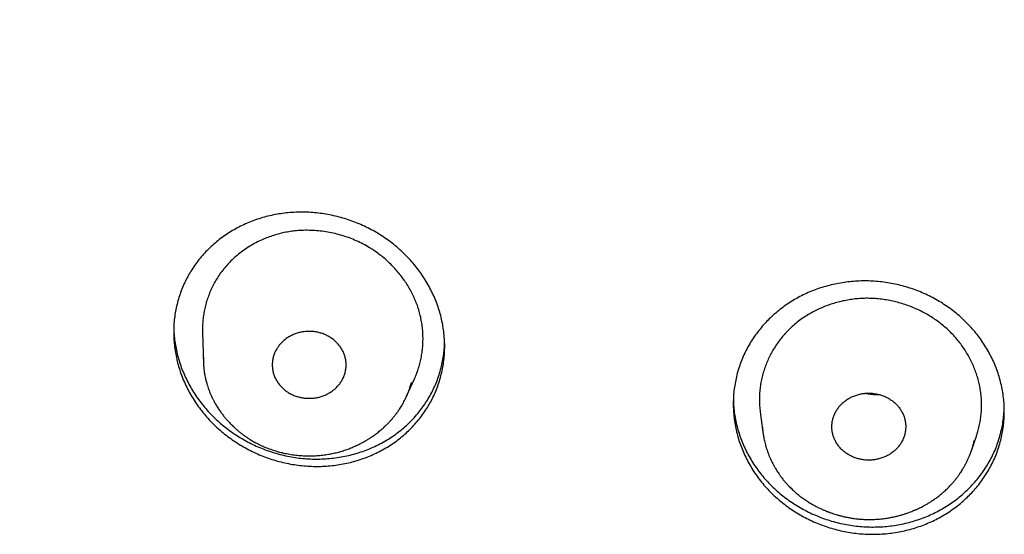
# Model space of a CAD drawing. Header units: millimetres. Extents: x 8 to 501, y 12 to 615.
# Tile 56 of 77: x 234 to 254, y 564 to 574. Entities that reach past the tile are written whole.
import ezdxf

# ---------------------------------------------------------------- set-up
doc = ezdxf.new("R2010")
doc.units = ezdxf.units.MM

msp = doc.modelspace()

# ---------------------------------------------------------------- linework, layer by layer
at = {"color": 7, "linetype": 'Continuous', "lineweight": 30}
for p, q in [((237.823, 567.781), (237.841, 567.198)), ((237.841, 567.277), (237.841, 567.198)), ((241.965, 566.497), (242.124, 566.849)), ((242.034, 566.673), (242.064, 566.774)), ((241.964, 566.497), (241.979, 566.528)), ((249.14, 566.179), (249.194, 565.768)), ((249.195, 565.766), (249.195, 565.764)), ((253.435, 565.415), (253.534, 565.71)), ((238.924, 565.544), (238.923, 565.545))]:
    msp.add_line(p, q, dxfattribs=at)
for points, knots in [([(238.872, 605.71), (238.822, 605.684), (238.672, 605.603), (238.421, 605.465), (238.119, 605.297), (237.818, 605.127), (237.519, 604.955), (237.221, 604.781), (236.924, 604.605), (236.629, 604.427), (236.334, 604.247), (236.042, 604.065), (235.75, 603.882), (235.46, 603.696), (235.172, 603.509), (234.884, 603.32), (234.599, 603.129), (234.314, 602.936), (234.031, 602.741), (233.75, 602.544), (233.47, 602.346), (233.192, 602.146), (232.915, 601.944), (232.639, 601.74), (232.366, 601.534), (232.093, 601.327), (231.823, 601.117), (231.554, 600.906), (231.286, 600.694), (231.02, 600.479), (230.756, 600.263), (230.494, 600.045), (230.233, 599.825), (229.973, 599.604), (229.716, 599.381), (229.46, 599.156), (229.206, 598.93), (228.953, 598.702), (228.703, 598.472), (228.454, 598.241), (228.207, 598.008), (227.962, 597.774), (227.718, 597.538), (227.476, 597.3), (227.236, 597.061), (226.998, 596.82), (226.762, 596.577), (226.528, 596.333), (226.295, 596.088), (226.065, 595.841), (225.836, 595.593), (225.609, 595.343), (225.384, 595.091), (225.161, 594.839), (224.94, 594.584), (224.721, 594.328), (224.504, 594.071), (224.289, 593.813), (224.076, 593.553), (223.865, 593.291), (223.656, 593.029), (223.449, 592.764), (223.244, 592.499), (223.041, 592.232), (222.84, 591.964), (222.641, 591.695), (222.444, 591.424), (222.249, 591.152), (222.057, 590.879), (221.866, 590.604), (221.678, 590.328), (221.492, 590.051), (221.308, 589.773), (221.126, 589.494), (220.946, 589.213), (220.768, 588.931), (220.593, 588.649), (220.419, 588.364), (220.248, 588.079), (220.079, 587.793), (219.913, 587.506), (219.748, 587.217), (219.586, 586.928), (219.426, 586.637), (219.268, 586.345), (219.113, 586.053), (218.959, 585.759), (218.808, 585.464), (218.66, 585.169), (218.513, 584.872), (218.369, 584.574), (218.227, 584.276), (218.088, 583.976), (217.951, 583.676), (217.816, 583.375), (217.683, 583.072), (217.553, 582.769), (217.425, 582.466), (217.3, 582.161), (217.177, 581.855), (217.056, 581.549), (216.937, 581.242), (216.821, 580.934), (216.708, 580.625), (216.596, 580.316), (216.487, 580.006), (216.381, 579.695), (216.277, 579.384), (216.175, 579.071), (216.076, 578.759), (215.979, 578.445), (215.885, 578.131), (215.793, 577.816), (215.703, 577.501), (215.616, 577.185), (215.531, 576.868), (215.449, 576.551), (215.369, 576.234), (215.292, 575.915), (215.217, 575.597), (215.145, 575.278), (215.075, 574.958), (215.007, 574.638), (214.942, 574.318), (214.88, 573.997), (214.82, 573.675), (214.762, 573.354), (214.707, 573.031), (214.654, 572.709), (214.604, 572.386), (214.557, 572.063), (214.512, 571.739), (214.469, 571.416), (214.429, 571.092), (214.392, 570.767), (214.357, 570.443), (214.324, 570.118), (214.294, 569.793), (214.266, 569.468), (214.243, 569.171), (214.231, 568.982), (214.225, 568.902)], [0, 0, 0, 0, 0.003504, 0.010721, 0.017938, 0.025156, 0.032376, 0.039596, 0.046817, 0.054039, 0.061262, 0.068486, 0.07571, 0.082935, 0.090161, 0.097388, 0.104615, 0.111843, 0.119072, 0.126301, 0.133531, 0.140761, 0.147992, 0.155224, 0.162456, 0.169688, 0.176921, 0.184155, 0.191388, 0.198623, 0.205858, 0.213093, 0.220328, 0.227564, 0.2348, 0.242037, 0.249274, 0.256511, 0.263749, 0.270986, 0.278224, 0.285463, 0.292701, 0.29994, 0.307179, 0.314418, 0.321658, 0.328897, 0.336137, 0.343377, 0.350617, 0.357857, 0.365097, 0.372338, 0.379578, 0.386819, 0.39406, 0.4013, 0.408541, 0.415782, 0.423023, 0.430264, 0.437505, 0.444746, 0.451987, 0.459228, 0.466469, 0.47371, 0.480951, 0.488192, 0.495433, 0.502674, 0.509915, 0.517156, 0.524397, 0.531637, 0.538878, 0.546119, 0.553359, 0.560599, 0.567839, 0.57508, 0.58232, 0.589559, 0.596799, 0.604039, 0.611278, 0.618517, 0.625757, 0.632996, 0.640234, 0.647473, 0.654712, 0.66195, 0.669188, 0.676426, 0.683664, 0.690901, 0.698138, 0.705376, 0.712613, 0.719849, 0.727086, 0.734322, 0.741558, 0.748794, 0.756029, 0.763265, 0.7705, 0.777735, 0.784969, 0.792204, 0.799438, 0.806672, 0.813905, 0.821139, 0.828372, 0.835605, 0.842837, 0.85007, 0.857302, 0.864534, 0.871765, 0.878996, 0.886227, 0.893458, 0.900689, 0.907919, 0.915149, 0.922378, 0.929608, 0.936837, 0.944066, 0.951294, 0.958523, 0.965751, 0.972978, 0.980206, 0.987433, 0.99466, 1, 1, 1, 1]), ([(242.37, 566.241), (242.343, 566.201), (242.291, 566.122), (242.203, 566.009), (242.108, 565.9), (242.007, 565.797), (241.9, 565.7), (241.787, 565.609), (241.668, 565.524), (241.544, 565.446), (241.415, 565.375), (241.282, 565.311), (241.145, 565.254), (241.005, 565.205), (240.861, 565.163), (240.714, 565.129), (240.565, 565.103), (240.414, 565.084), (240.262, 565.074), (240.109, 565.071), (239.955, 565.077), (239.801, 565.091), (239.647, 565.113), (239.494, 565.143), (239.343, 565.181), (239.194, 565.226), (239.047, 565.28), (238.903, 565.341), (238.761, 565.41), (238.624, 565.486), (238.491, 565.568), (238.363, 565.658), (238.24, 565.754), (238.122, 565.856), (238.011, 565.964), (237.905, 566.078), (237.806, 566.197), (237.714, 566.32), (237.63, 566.448), (237.554, 566.579), (237.485, 566.715), (237.424, 566.853), (237.371, 566.994), (237.327, 567.137), (237.292, 567.281), (237.265, 567.426), (237.247, 567.572), (237.238, 567.719), (237.238, 567.865), (237.246, 568.009), (237.263, 568.153), (237.289, 568.294), (237.323, 568.434), (237.366, 568.571), (237.417, 568.705), (237.474, 568.833), (237.537, 568.953), (237.607, 569.07), (237.686, 569.185), (237.773, 569.299), (237.868, 569.407), (237.969, 569.511), (238.076, 569.608), (238.189, 569.699), (238.308, 569.783), (238.432, 569.861), (238.561, 569.932), (238.694, 569.997), (238.831, 570.053), (238.972, 570.103), (239.115, 570.144), (239.262, 570.178), (239.411, 570.205), (239.562, 570.223), (239.714, 570.234), (239.867, 570.236), (240.021, 570.23), (240.175, 570.216), (240.329, 570.194), (240.482, 570.164), (240.633, 570.127), (240.782, 570.081), (240.929, 570.028), (241.073, 569.966), (241.215, 569.898), (241.352, 569.822), (241.485, 569.739), (241.613, 569.65), (241.736, 569.554), (241.854, 569.451), (241.966, 569.343), (242.071, 569.229), (242.17, 569.111), (242.262, 568.987), (242.346, 568.86), (242.422, 568.728), (242.491, 568.593), (242.552, 568.454), (242.605, 568.313), (242.649, 568.171), (242.684, 568.027), (242.711, 567.882), (242.729, 567.736), (242.738, 567.589), (242.739, 567.443), (242.73, 567.298), (242.713, 567.155), (242.687, 567.014), (242.653, 566.874), (242.61, 566.737), (242.559, 566.602), (242.502, 566.475), (242.439, 566.354), (242.393, 566.279), (242.37, 566.241)], [0, 0, 0, 0, 0.008814, 0.017656, 0.026512, 0.035368, 0.04421, 0.053024, 0.061837, 0.070677, 0.079531, 0.088385, 0.097225, 0.106038, 0.114889, 0.123768, 0.132661, 0.141555, 0.150434, 0.159286, 0.168222, 0.177186, 0.186164, 0.195142, 0.204106, 0.213043, 0.222059, 0.231104, 0.240164, 0.249223, 0.258268, 0.267285, 0.276344, 0.285431, 0.294533, 0.303634, 0.312721, 0.32178, 0.330821, 0.339892, 0.348977, 0.358062, 0.367132, 0.376173, 0.385146, 0.394147, 0.403164, 0.41218, 0.421181, 0.430153, 0.439036, 0.447948, 0.456874, 0.4658, 0.474712, 0.483595, 0.491797, 0.5, 0.508814, 0.517655, 0.526511, 0.535366, 0.544208, 0.553022, 0.561834, 0.570673, 0.579527, 0.58838, 0.59722, 0.606032, 0.614884, 0.623763, 0.632656, 0.641549, 0.650428, 0.65928, 0.668217, 0.677181, 0.68616, 0.695138, 0.704103, 0.71304, 0.722057, 0.731103, 0.740163, 0.749223, 0.758269, 0.767286, 0.776345, 0.785432, 0.794534, 0.803636, 0.812723, 0.821782, 0.830823, 0.839893, 0.848977, 0.858062, 0.867131, 0.876172, 0.885144, 0.894145, 0.903161, 0.912176, 0.921177, 0.930148, 0.939031, 0.947943, 0.956869, 0.965795, 0.974706, 0.983589, 0.991794, 1, 1, 1, 1]), ([(241.213, 569.513), (241.17, 569.538), (241.083, 569.589), (240.945, 569.655), (240.804, 569.712), (240.66, 569.761), (240.513, 569.801), (240.364, 569.831), (240.214, 569.852), (240.063, 569.864), (239.913, 569.867), (239.77, 569.861), (239.637, 569.847), (239.512, 569.826), (239.388, 569.798), (239.267, 569.764), (239.149, 569.723), (239.028, 569.673), (238.905, 569.614), (238.782, 569.543), (238.663, 569.465), (238.551, 569.38), (238.448, 569.291), (238.356, 569.199), (238.272, 569.106), (238.195, 569.008), (238.149, 568.939), (238.126, 568.904)], [0, 0, 0, 0, 0.042475, 0.085096, 0.127774, 0.17041, 0.212898, 0.255328, 0.297899, 0.340513, 0.383077, 0.425501, 0.461502, 0.497623, 0.533809, 0.569999, 0.60613, 0.642137, 0.683727, 0.725447, 0.767211, 0.808931, 0.850522, 0.88786, 0.925265, 0.962667, 1, 1, 1, 1]), ([(242.124, 566.849), (242.126, 566.854), (242.145, 566.893), (242.174, 566.969), (242.211, 567.076), (242.241, 567.187), (242.266, 567.299), (242.284, 567.414), (242.295, 567.531), (242.299, 567.65), (242.297, 567.769), (242.287, 567.89), (242.27, 568.011), (242.245, 568.133), (242.213, 568.252), (242.174, 568.366), (242.129, 568.476), (242.078, 568.585), (242.02, 568.692), (241.955, 568.797), (241.885, 568.898), (241.809, 568.995), (241.73, 569.088), (241.644, 569.178), (241.552, 569.264), (241.455, 569.345), (241.365, 569.413), (241.284, 569.469), (241.237, 569.498), (241.213, 569.513)], [0, 0, 0, 0, 0.005632, 0.043529, 0.081454, 0.119352, 0.158251, 0.197178, 0.236077, 0.275765, 0.315482, 0.355168, 0.396067, 0.437002, 0.477898, 0.516405, 0.554943, 0.593452, 0.633072, 0.672723, 0.712344, 0.751072, 0.789829, 0.828557, 0.868379, 0.908234, 0.948054, 0.974008, 1, 1, 1, 1]), ([(238.126, 568.904), (238.106, 568.871), (238.065, 568.805), (238.012, 568.701), (237.965, 568.593), (237.924, 568.482), (237.889, 568.367), (237.862, 568.251), (237.842, 568.135), (237.828, 568.019), (237.822, 567.901), (237.82, 567.821), (237.823, 567.781), (237.823, 567.781)], [0, 0, 0, 0, 0.098769, 0.19762, 0.296395, 0.398092, 0.499872, 0.601573, 0.700298, 0.799096, 0.897821, 0.999303, 1, 1, 1, 1]), ([(253.289, 564.394), (253.252, 564.362), (253.178, 564.297), (253.06, 564.208), (252.937, 564.125), (252.808, 564.048), (252.676, 563.978), (252.539, 563.916), (252.399, 563.861), (252.255, 563.814), (252.108, 563.774), (251.958, 563.742), (251.808, 563.718), (251.655, 563.702), (251.502, 563.694), (251.348, 563.694), (251.194, 563.702), (251.04, 563.719), (250.887, 563.743), (250.736, 563.775), (250.587, 563.815), (250.44, 563.863), (250.295, 563.918), (250.154, 563.981), (250.016, 564.051), (249.883, 564.127), (249.754, 564.211), (249.631, 564.302), (249.512, 564.399), (249.399, 564.502), (249.292, 564.61), (249.192, 564.723), (249.099, 564.842), (249.013, 564.965), (248.934, 565.093), (248.863, 565.224), (248.8, 565.358), (248.745, 565.496), (248.698, 565.635), (248.66, 565.777), (248.63, 565.921), (248.609, 566.066), (248.597, 566.211), (248.593, 566.356), (248.598, 566.501), (248.612, 566.645), (248.635, 566.788), (248.666, 566.929), (248.706, 567.068), (248.754, 567.204), (248.81, 567.338), (248.874, 567.467), (248.946, 567.593), (249.026, 567.715), (249.113, 567.833), (249.204, 567.942), (249.3, 568.044), (249.401, 568.141), (249.511, 568.235), (249.629, 568.325), (249.752, 568.408), (249.88, 568.485), (250.013, 568.554), (250.15, 568.617), (250.29, 568.671), (250.434, 568.719), (250.581, 568.758), (250.73, 568.79), (250.881, 568.815), (251.034, 568.831), (251.187, 568.839), (251.341, 568.838), (251.495, 568.83), (251.649, 568.814), (251.802, 568.79), (251.953, 568.758), (252.102, 568.718), (252.249, 568.67), (252.394, 568.615), (252.535, 568.552), (252.673, 568.482), (252.806, 568.405), (252.934, 568.321), (253.058, 568.231), (253.177, 568.134), (253.29, 568.031), (253.396, 567.923), (253.496, 567.809), (253.589, 567.691), (253.676, 567.567), (253.754, 567.44), (253.826, 567.308), (253.889, 567.174), (253.944, 567.037), (253.991, 566.897), (254.029, 566.755), (254.058, 566.612), (254.08, 566.467), (254.092, 566.322), (254.096, 566.177), (254.091, 566.032), (254.077, 565.888), (254.054, 565.745), (254.023, 565.604), (253.983, 565.464), (253.935, 565.328), (253.879, 565.195), (253.815, 565.065), (253.743, 564.939), (253.663, 564.817), (253.576, 564.7), (253.485, 564.59), (253.389, 564.488), (253.322, 564.426), (253.289, 564.394)], [0, 0, 0, 0, 0.008877, 0.017783, 0.026702, 0.035622, 0.044528, 0.053405, 0.062282, 0.071186, 0.080105, 0.089024, 0.097928, 0.106805, 0.115699, 0.124621, 0.133557, 0.142492, 0.151414, 0.160308, 0.169239, 0.178197, 0.18717, 0.196142, 0.205101, 0.214031, 0.222996, 0.23199, 0.240997, 0.250005, 0.258998, 0.267963, 0.276945, 0.285956, 0.294982, 0.304007, 0.313018, 0.322, 0.330975, 0.339978, 0.348996, 0.358014, 0.367017, 0.375992, 0.384937, 0.393911, 0.402899, 0.411887, 0.420861, 0.429806, 0.438714, 0.447649, 0.456599, 0.465549, 0.474484, 0.483391, 0.491696, 0.5, 0.508877, 0.517783, 0.526702, 0.535622, 0.544527, 0.553404, 0.562281, 0.571185, 0.580104, 0.589023, 0.597927, 0.606804, 0.615698, 0.624619, 0.633555, 0.642491, 0.651413, 0.660307, 0.669237, 0.678196, 0.687168, 0.696141, 0.7051, 0.714031, 0.722996, 0.731989, 0.740997, 0.750005, 0.758998, 0.767963, 0.776946, 0.785957, 0.794982, 0.804007, 0.813018, 0.822001, 0.830975, 0.839978, 0.848996, 0.858014, 0.867017, 0.875991, 0.884937, 0.89391, 0.902898, 0.911886, 0.92086, 0.929805, 0.938712, 0.947648, 0.956597, 0.965547, 0.974482, 0.983389, 0.991695, 1, 1, 1, 1]), ([(253.533, 565.711), (253.544, 565.742), (253.566, 565.812), (253.593, 565.922), (253.614, 566.039), (253.628, 566.156), (253.634, 566.274), (253.634, 566.394), (253.625, 566.515), (253.608, 566.636), (253.585, 566.754), (253.556, 566.868), (253.52, 566.978), (253.479, 567.087), (253.431, 567.195), (253.376, 567.302), (253.315, 567.407), (253.247, 567.509), (253.173, 567.608), (253.092, 567.705), (253.004, 567.798), (252.909, 567.887), (252.812, 567.968), (252.712, 568.042), (252.612, 568.109), (252.507, 568.171), (252.397, 568.229), (252.284, 568.281), (252.168, 568.329), (252.048, 568.37), (251.926, 568.406), (251.801, 568.435), (251.673, 568.459), (251.543, 568.475), (251.414, 568.484), (251.287, 568.486), (251.163, 568.481), (251.037, 568.469), (250.912, 568.45), (250.786, 568.425), (250.665, 568.393), (250.547, 568.356), (250.433, 568.313), (250.321, 568.264), (250.212, 568.209), (250.104, 568.148), (249.997, 568.078), (249.891, 568), (249.822, 567.94), (249.788, 567.91)], [0, 0, 0, 0, 0.018065, 0.039459, 0.060836, 0.082052, 0.103285, 0.124499, 0.146389, 0.168298, 0.190189, 0.210621, 0.231068, 0.2515, 0.272467, 0.293449, 0.314415, 0.335879, 0.357361, 0.378824, 0.400981, 0.423158, 0.445315, 0.465712, 0.486125, 0.506523, 0.527466, 0.548425, 0.569369, 0.590621, 0.611889, 0.63314, 0.65502, 0.676919, 0.698798, 0.719738, 0.740696, 0.761638, 0.783206, 0.804792, 0.826362, 0.847067, 0.867787, 0.888492, 0.909765, 0.931054, 0.952325, 0.976113, 1, 1, 1, 1]), ([(237.239, 567.871), (237.239, 567.868), (237.24, 567.817), (237.248, 567.717), (237.265, 567.573), (237.292, 567.431), (237.326, 567.291), (237.368, 567.151), (237.419, 567.013), (237.479, 566.875), (237.546, 566.741), (237.621, 566.612), (237.702, 566.487), (237.791, 566.365), (237.888, 566.246), (237.992, 566.132), (238.102, 566.023), (238.218, 565.921), (238.338, 565.825), (238.464, 565.735), (238.597, 565.651), (238.735, 565.572), (238.876, 565.502), (239.02, 565.439), (239.165, 565.385), (239.315, 565.337), (239.469, 565.297), (239.625, 565.265), (239.781, 565.242), (239.937, 565.227), (240.091, 565.22), (240.246, 565.222), (240.402, 565.232), (240.559, 565.25), (240.711, 565.277), (240.86, 565.311), (241.004, 565.353), (241.146, 565.403), (241.286, 565.461), (241.424, 565.528), (241.554, 565.601), (241.679, 565.68), (241.796, 565.765), (241.909, 565.857), (242.017, 565.955), (242.12, 566.061), (242.213, 566.17), (242.297, 566.279), (242.345, 566.353), (242.37, 566.39)], [0, 0, 0, 0, 0.001209, 0.022948, 0.044669, 0.065881, 0.087108, 0.10832, 0.130136, 0.151969, 0.173785, 0.1952, 0.216632, 0.238048, 0.260075, 0.282119, 0.304145, 0.325753, 0.347377, 0.368985, 0.391214, 0.413461, 0.435691, 0.457394, 0.479113, 0.500816, 0.523152, 0.545506, 0.567842, 0.589499, 0.611173, 0.632831, 0.655127, 0.677442, 0.699738, 0.721228, 0.742735, 0.764226, 0.786353, 0.808499, 0.830626, 0.851903, 0.873198, 0.894475, 0.916381, 0.938304, 0.960209, 0.980077, 1, 1, 1, 1]), ([(249.788, 567.91), (249.76, 567.885), (249.706, 567.833), (249.63, 567.751), (249.558, 567.665), (249.49, 567.574), (249.427, 567.48), (249.369, 567.381), (249.317, 567.278), (249.27, 567.171), (249.228, 567.062), (249.194, 566.949), (249.165, 566.833), (249.144, 566.715), (249.13, 566.597), (249.123, 566.479), (249.124, 566.359), (249.13, 566.259), (249.138, 566.199), (249.141, 566.179)], [0, 0, 0, 0, 0.057475, 0.114993, 0.172471, 0.231444, 0.290459, 0.349434, 0.410191, 0.470992, 0.531749, 0.594183, 0.656664, 0.719095, 0.781194, 0.843344, 0.90544, 0.969516, 1, 1, 1, 1]), ([(240.638, 566.794), (240.651, 566.816), (240.677, 566.862), (240.706, 566.934), (240.726, 567.009), (240.737, 567.086), (240.738, 567.162), (240.731, 567.239), (240.713, 567.315), (240.685, 567.389), (240.648, 567.458), (240.604, 567.523), (240.554, 567.582), (240.495, 567.636), (240.43, 567.685), (240.357, 567.728), (240.28, 567.762), (240.201, 567.787), (240.121, 567.804), (240.038, 567.813), (239.953, 567.814), (239.868, 567.807), (239.784, 567.79), (239.704, 567.765), (239.629, 567.732), (239.557, 567.692), (239.491, 567.645), (239.431, 567.591), (239.38, 567.534), (239.352, 567.493), (239.339, 567.474)], [0, 0, 0, 0, 0.035961, 0.072046, 0.108021, 0.143946, 0.17998, 0.215897, 0.252241, 0.288716, 0.32507, 0.359996, 0.395021, 0.429946, 0.466692, 0.503564, 0.540302, 0.575146, 0.610094, 0.644945, 0.681398, 0.717966, 0.754402, 0.78996, 0.825637, 0.861208, 0.89683, 0.932557, 0.96817, 1, 1, 1, 1]), ([(239.339, 567.474), (239.325, 567.452), (239.299, 567.406), (239.27, 567.334), (239.25, 567.259), (239.239, 567.183), (239.238, 567.106), (239.246, 567.029), (239.264, 566.953), (239.291, 566.879), (239.328, 566.81), (239.372, 566.746), (239.422, 566.687), (239.481, 566.632), (239.546, 566.583), (239.619, 566.54), (239.696, 566.506), (239.775, 566.481), (239.855, 566.464), (239.938, 566.455), (240.023, 566.454), (240.108, 566.461), (240.192, 566.478), (240.272, 566.503), (240.348, 566.536), (240.419, 566.576), (240.485, 566.623), (240.545, 566.677), (240.597, 566.734), (240.624, 566.775), (240.638, 566.794)], [0, 0, 0, 0, 0.03595, 0.072024, 0.107988, 0.143902, 0.179925, 0.215831, 0.252176, 0.288652, 0.325008, 0.359932, 0.394957, 0.429881, 0.466627, 0.5035, 0.540238, 0.575082, 0.610031, 0.644882, 0.681334, 0.7179, 0.754336, 0.789896, 0.825575, 0.861148, 0.896767, 0.932492, 0.968104, 1, 1, 1, 1]), ([(242.37, 566.39), (242.394, 566.43), (242.443, 566.51), (242.507, 566.635), (242.565, 566.764), (242.615, 566.899), (242.657, 567.037), (242.69, 567.176), (242.715, 567.316), (242.731, 567.452), (242.735, 567.542), (242.737, 567.584)], [0, 0, 0, 0, 0.111094, 0.222274, 0.333368, 0.447701, 0.562127, 0.67646, 0.78755, 0.898725, 1, 1, 1, 1]), ([(237.84, 567.277), (237.84, 567.275), (237.84, 567.266), (237.84, 567.246), (237.841, 567.214), (237.842, 567.175), (237.845, 567.132), (237.848, 567.086), (237.853, 567.037), (237.861, 566.978), (237.873, 566.907), (237.891, 566.825), (237.911, 566.751), (237.931, 566.687), (237.949, 566.636), (237.966, 566.591), (237.981, 566.554), (237.993, 566.525), (238.002, 566.505), (238.009, 566.491), (238.014, 566.478), (238.022, 566.463), (238.032, 566.442), (238.045, 566.416), (238.061, 566.386), (238.079, 566.353), (238.107, 566.305), (238.144, 566.246), (238.191, 566.178), (238.236, 566.118), (238.282, 566.06), (238.331, 566.003), (238.386, 565.945), (238.442, 565.889), (238.499, 565.836), (238.554, 565.789), (238.608, 565.746), (238.66, 565.707), (238.701, 565.678), (238.733, 565.656), (238.756, 565.641), (238.781, 565.625), (238.811, 565.607), (238.847, 565.586), (238.885, 565.564), (238.911, 565.55), (238.923, 565.544)], [0, 0, 0, 0, 0.002172, 0.012093, 0.027332, 0.045307, 0.066126, 0.088952, 0.112353, 0.136316, 0.175112, 0.215302, 0.256867, 0.284583, 0.31131, 0.334136, 0.352995, 0.367892, 0.378835, 0.384449, 0.390105, 0.398354, 0.409198, 0.422633, 0.438656, 0.457175, 0.476041, 0.516998, 0.554961, 0.589939, 0.622446, 0.656663, 0.693523, 0.733029, 0.76586, 0.799975, 0.832003, 0.861108, 0.887282, 0.900685, 0.913163, 0.925408, 0.940829, 0.959883, 0.982571, 1, 1, 1, 1]), ([(238.924, 565.543), (238.958, 565.526), (239.025, 565.492), (239.129, 565.449), (239.233, 565.41), (239.336, 565.378), (239.446, 565.349), (239.563, 565.325), (239.686, 565.305), (239.806, 565.293), (239.928, 565.287), (240.051, 565.286), (240.174, 565.293), (240.292, 565.305), (240.403, 565.323), (240.509, 565.344), (240.607, 565.37), (240.703, 565.399), (240.795, 565.431), (240.882, 565.466), (240.962, 565.502), (241.033, 565.538), (241.098, 565.573), (241.156, 565.607), (241.209, 565.639), (241.256, 565.671), (241.298, 565.7), (241.336, 565.728), (241.374, 565.756), (241.411, 565.786), (241.45, 565.818), (241.488, 565.851), (241.527, 565.887), (241.568, 565.926), (241.609, 565.968), (241.649, 566.012), (241.683, 566.051), (241.709, 566.083), (241.727, 566.105), (241.742, 566.124), (241.753, 566.139), (241.763, 566.152), (241.773, 566.165), (241.785, 566.182), (241.802, 566.206), (241.823, 566.238), (241.848, 566.277), (241.874, 566.319), (241.9, 566.364), (241.924, 566.411), (241.948, 566.459), (241.971, 566.509), (241.992, 566.56), (242.013, 566.613), (242.032, 566.666), (242.049, 566.719), (242.059, 566.755), (242.064, 566.773), (242.064, 566.774)], [0, 0, 0, 0, 0.029688, 0.058698, 0.087025, 0.114659, 0.1416, 0.174319, 0.205994, 0.236639, 0.266262, 0.29887, 0.330159, 0.360139, 0.388813, 0.416154, 0.442139, 0.466748, 0.492665, 0.516849, 0.539315, 0.560071, 0.57912, 0.596466, 0.612111, 0.627357, 0.640549, 0.652152, 0.66434, 0.67739, 0.690005, 0.703339, 0.717395, 0.732178, 0.747691, 0.763933, 0.779624, 0.788756, 0.796511, 0.802886, 0.807882, 0.8115, 0.81545, 0.821145, 0.828586, 0.83916, 0.851933, 0.865573, 0.87952, 0.893773, 0.90833, 0.923192, 0.938355, 0.953817, 0.969574, 0.985163, 0.999086, 1, 1, 1, 1]), ([(250.814, 566.36), (250.835, 566.378), (250.876, 566.413), (250.946, 566.457), (251.02, 566.494), (251.099, 566.523), (251.18, 566.544), (251.264, 566.557), (251.35, 566.561), (251.435, 566.556), (251.519, 566.542), (251.599, 566.52), (251.674, 566.491), (251.748, 566.454), (251.817, 566.409), (251.882, 566.356), (251.938, 566.298), (251.985, 566.235), (252.024, 566.169), (252.055, 566.099), (252.078, 566.025), (252.092, 565.948), (252.096, 565.871), (252.09, 565.794), (252.074, 565.719), (252.05, 565.646), (252.017, 565.576), (251.975, 565.51), (251.928, 565.45), (251.892, 565.415), (251.875, 565.398)], [0, 0, 0, 0, 0.035951, 0.072025, 0.10799, 0.143905, 0.179929, 0.215836, 0.252181, 0.288656, 0.325012, 0.359937, 0.394962, 0.429885, 0.466632, 0.503504, 0.540242, 0.575086, 0.610035, 0.644886, 0.681338, 0.717905, 0.754341, 0.7899, 0.825579, 0.861152, 0.896772, 0.932497, 0.968109, 1, 1, 1, 1]), ([(251.577, 566.524), (251.55, 566.524), (251.492, 566.523), (251.401, 566.531), (251.324, 566.541), (251.278, 566.552), (251.263, 566.555)], [0, 0, 0, 0, 0.258702, 0.551828, 0.86245, 1, 1, 1, 1]), ([(248.597, 566.42), (248.597, 566.397), (248.599, 566.325), (248.61, 566.206), (248.631, 566.063), (248.661, 565.92), (248.699, 565.78), (248.746, 565.641), (248.801, 565.504), (248.864, 565.37), (248.935, 565.24), (249.013, 565.113), (249.099, 564.99), (249.192, 564.872), (249.292, 564.758), (249.399, 564.65), (249.512, 564.547), (249.63, 564.45), (249.754, 564.36), (249.883, 564.276), (250.017, 564.198), (250.156, 564.128), (250.298, 564.065), (250.443, 564.009), (250.591, 563.961), (250.741, 563.922), (250.894, 563.889), (251.048, 563.865), (251.203, 563.849), (251.358, 563.842), (251.513, 563.842), (251.668, 563.851), (251.821, 563.868), (251.974, 563.893), (252.124, 563.926), (252.271, 563.966), (252.415, 564.015), (252.556, 564.071), (252.693, 564.135), (252.825, 564.205), (252.954, 564.283), (253.073, 564.365), (253.186, 564.451), (253.255, 564.512), (253.289, 564.542)], [0, 0, 0, 0, 0.011739, 0.035838, 0.059898, 0.083884, 0.107968, 0.132128, 0.156327, 0.180525, 0.204686, 0.228771, 0.252949, 0.277203, 0.301496, 0.32579, 0.350044, 0.374222, 0.398448, 0.422749, 0.44709, 0.47143, 0.495732, 0.519957, 0.544161, 0.568442, 0.592762, 0.617082, 0.641362, 0.665566, 0.68969, 0.713891, 0.738131, 0.762371, 0.786572, 0.810696, 0.834717, 0.858814, 0.882951, 0.907087, 0.931184, 0.955205, 0.977602, 1, 1, 1, 1]), ([(251.875, 565.398), (251.854, 565.381), (251.813, 565.346), (251.743, 565.302), (251.668, 565.265), (251.59, 565.236), (251.508, 565.215), (251.424, 565.202), (251.339, 565.198), (251.253, 565.203), (251.17, 565.217), (251.09, 565.239), (251.014, 565.268), (250.941, 565.305), (250.871, 565.35), (250.807, 565.403), (250.751, 565.461), (250.704, 565.524), (250.665, 565.59), (250.634, 565.66), (250.611, 565.734), (250.597, 565.811), (250.593, 565.888), (250.599, 565.965), (250.615, 566.04), (250.639, 566.112), (250.672, 566.182), (250.714, 566.249), (250.761, 566.309), (250.797, 566.344), (250.814, 566.36)], [0, 0, 0, 0, 0.035957, 0.072039, 0.10801, 0.143932, 0.179962, 0.215876, 0.25222, 0.288695, 0.32505, 0.359975, 0.395001, 0.429925, 0.466671, 0.503543, 0.540281, 0.575125, 0.610074, 0.644924, 0.681377, 0.717944, 0.754381, 0.789939, 0.825617, 0.861189, 0.896809, 0.932536, 0.968149, 1, 1, 1, 1]), ([(253.289, 564.542), (253.325, 564.576), (253.396, 564.643), (253.495, 564.75), (253.588, 564.863), (253.674, 564.981), (253.752, 565.103), (253.823, 565.228), (253.886, 565.358), (253.941, 565.491), (253.988, 565.627), (254.026, 565.765), (254.057, 565.906), (254.078, 566.047), (254.09, 566.168), (254.092, 566.241), (254.092, 566.266)], [0, 0, 0, 0, 0.073736, 0.147704, 0.221791, 0.295878, 0.369847, 0.443583, 0.517313, 0.591273, 0.665352, 0.739432, 0.813394, 0.887125, 0.960998, 1, 1, 1, 1]), ([(249.185, 565.868), (249.185, 565.864), (249.186, 565.852), (249.188, 565.83), (249.191, 565.802), (249.195, 565.772), (249.199, 565.739), (249.205, 565.702), (249.212, 565.66), (249.221, 565.614), (249.233, 565.562), (249.247, 565.507), (249.265, 565.448), (249.285, 565.388), (249.307, 565.327), (249.33, 565.269), (249.354, 565.216), (249.375, 565.171), (249.394, 565.134), (249.41, 565.104), (249.424, 565.078), (249.438, 565.053), (249.454, 565.027), (249.472, 564.997), (249.493, 564.964), (249.518, 564.925), (249.55, 564.88), (249.588, 564.829), (249.632, 564.775), (249.679, 564.72), (249.734, 564.66), (249.798, 564.597), (249.871, 564.531), (249.946, 564.47), (250.024, 564.412), (250.103, 564.36), (250.18, 564.312), (250.244, 564.277), (250.294, 564.251), (250.33, 564.233), (250.365, 564.216), (250.399, 564.201), (250.429, 564.187), (250.453, 564.177), (250.47, 564.17), (250.481, 564.166), (250.491, 564.162), (250.502, 564.157), (250.517, 564.152), (250.535, 564.145), (250.557, 564.137), (250.588, 564.126), (250.631, 564.111), (250.687, 564.093), (250.753, 564.075), (250.826, 564.056), (250.905, 564.039), (250.99, 564.024), (251.081, 564.011), (251.175, 564.001), (251.275, 563.996), (251.378, 563.994), (251.484, 563.998), (251.584, 564.005), (251.678, 564.017), (251.766, 564.031), (251.848, 564.047), (251.924, 564.065), (251.994, 564.084), (252.059, 564.103), (252.117, 564.123), (252.169, 564.142), (252.214, 564.159), (252.251, 564.174), (252.277, 564.185), (252.296, 564.193), (252.315, 564.202), (252.341, 564.214), (252.374, 564.229), (252.414, 564.249), (252.459, 564.272), (252.51, 564.301), (252.567, 564.334), (252.629, 564.374), (252.695, 564.419), (252.765, 564.471), (252.829, 564.522), (252.867, 564.557), (252.883, 564.571)], [0, 0, 0, 0, 0.002215, 0.00734, 0.013362, 0.019795, 0.027127, 0.035364, 0.044503, 0.055021, 0.066524, 0.079011, 0.09248, 0.106827, 0.120426, 0.13478, 0.14733, 0.158076, 0.167022, 0.174295, 0.180013, 0.186001, 0.192551, 0.199888, 0.208192, 0.217465, 0.229744, 0.243396, 0.258362, 0.273729, 0.289175, 0.309517, 0.329983, 0.350573, 0.370339, 0.390111, 0.408884, 0.426391, 0.435059, 0.443383, 0.451365, 0.459007, 0.466077, 0.471544, 0.475154, 0.477196, 0.478932, 0.48142, 0.484661, 0.488655, 0.493401, 0.4989, 0.509063, 0.521087, 0.534975, 0.550729, 0.566671, 0.584162, 0.603203, 0.622582, 0.641292, 0.663722, 0.685072, 0.705327, 0.724475, 0.742517, 0.759463, 0.77532, 0.79009, 0.803779, 0.816387, 0.8278, 0.837597, 0.845738, 0.852223, 0.854896, 0.858803, 0.864705, 0.872603, 0.881378, 0.891761, 0.903755, 0.917367, 0.932604, 0.949154, 0.967277, 0.986976, 1, 1, 1, 1]), ([(249.185, 565.868), (249.187, 565.834), (249.189, 565.799), (249.195, 565.765), (249.195, 565.764)], [0, 0, 0, 0, 0.968232, 1, 1, 1, 1]), ([(252.883, 564.571), (252.905, 564.591), (252.947, 564.63), (253.004, 564.689), (253.054, 564.746), (253.098, 564.798), (253.139, 564.851), (253.176, 564.901), (253.208, 564.949), (253.234, 564.988), (253.254, 565.021), (253.269, 565.047), (253.282, 565.069), (253.293, 565.089), (253.303, 565.109), (253.315, 565.13), (253.328, 565.156), (253.345, 565.191), (253.366, 565.236), (253.391, 565.293), (253.416, 565.359), (253.442, 565.432), (253.464, 565.508), (253.479, 565.566), (253.486, 565.598), (253.488, 565.606)], [0, 0, 0, 0, 0.071558, 0.137813, 0.198752, 0.254365, 0.304644, 0.359988, 0.407005, 0.445706, 0.4761, 0.500795, 0.520796, 0.539419, 0.556691, 0.576064, 0.599958, 0.628374, 0.67232, 0.723998, 0.783418, 0.850446, 0.917686, 0.981014, 1, 1, 1, 1]), ([(253.434, 565.415), (253.44, 565.43), (253.459, 565.486), (253.477, 565.55), (253.486, 565.598), (253.487, 565.606)], [0, 0, 0, 0, 0.246393, 0.884837, 1, 1, 1, 1])]:
    msp.add_open_spline(points, degree=3, knots=knots, dxfattribs=at)

doc.saveas('drawing.dxf')
